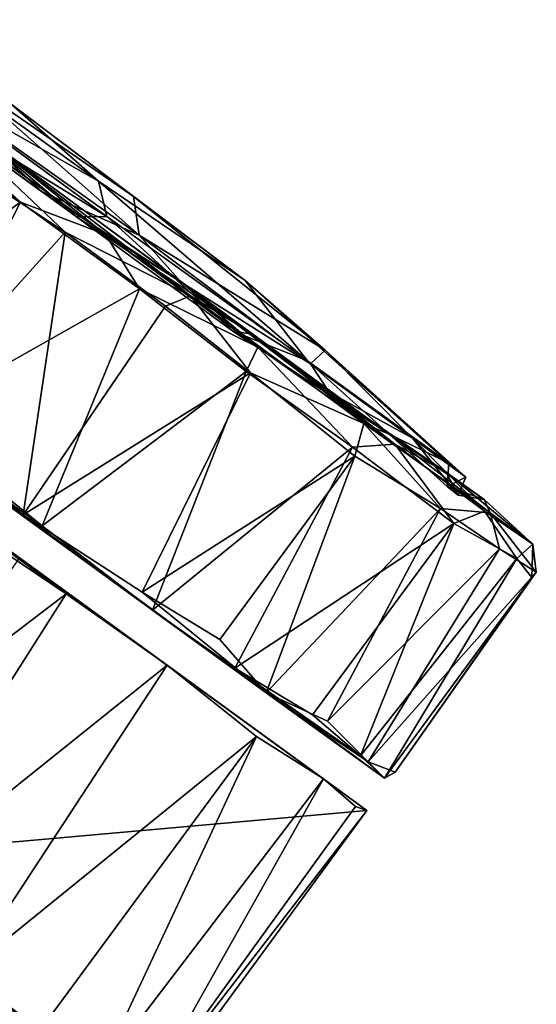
# Model space of a CAD drawing. Header units: millimetres. Extents: x -359 to 363, y -484 to 317.
# Tile 66 of 74: x 339 to 363, y -131 to -85. Entities that reach past the tile are written whole.
import ezdxf

# ---------------------------------------------------------------- set-up
doc = ezdxf.new("R2010")
doc.units = ezdxf.units.MM
doc.layers.add('Layer 01', color=7, linetype='Continuous', true_color=0x000000)

msp = doc.modelspace()

# ---------------------------------------------------------------- linework, layer by layer
at = {"layer": 'Layer 01'}
for points in [[(342.283, -92.372, 15.037), (333.785, -87.555, 6.614), (331.628, -84.699, 18.713)], [(342.283, -92.372, 15.037), (331.628, -84.699, 18.713), (338.145, -88.71, 27.122)], [(309.311, -86.926, 41.514), (311.776, -88.715, 12.867), (350.255, -116.676, 10.609)], [(309.311, -86.926, 41.514), (350.255, -116.676, 10.609), (344.853, -112.75, 55.236)], [(344.853, -112.75, 55.236), (328.312, -100.71, 59.687), (309.311, -86.926, 41.514)], [(338.58, -93.366, 60.057), (332.081, -87.293, 57.897), (332.069, -88.775, 58.971)], [(342.619, -94.898, 58.764), (332.081, -87.293, 57.897), (338.58, -93.366, 60.057)], [(332.081, -87.293, 57.897), (342.619, -94.898, 58.764), (336.516, -90.034, 55.74)], [(335.542, -87.294, 41.498), (334.707, -88.182, 53.838), (344.218, -94.943, 54.115)], [(335.542, -87.294, 41.498), (343.952, -93.096, 37.435), (338.145, -88.71, 27.122)], [(344.218, -94.943, 54.115), (343.952, -93.096, 37.435), (335.542, -87.294, 41.498)], [(339.58, -92.855, 54.589), (332.682, -87.849, 53.271), (336.516, -90.034, 55.74)], [(332.682, -87.849, 53.271), (339.58, -92.855, 54.589), (334.707, -88.182, 53.838)], [(333.785, -87.555, 6.614), (342.69, -94.044, 5.272), (333.264, -88.271, 6.383)], [(342.69, -94.044, 5.272), (333.785, -87.555, 6.614), (342.283, -92.372, 15.037)], [(333.264, -88.271, 6.383), (341.248, -94.072, 5.476), (336.656, -90.155, 3.988)], [(341.248, -94.072, 5.476), (333.264, -88.271, 6.383), (342.69, -94.044, 5.272)], [(344.218, -94.943, 54.115), (334.707, -88.182, 53.838), (339.58, -92.855, 54.589)], [(350.255, -116.676, 10.609), (311.776, -88.715, 12.867), (319.212, -94.103, 4.347)], [(338.58, -93.366, 60.057), (332.069, -88.775, 58.971), (328.312, -100.71, 59.687)], [(349.248, -97.086, 25.131), (342.283, -92.372, 15.037), (338.145, -88.71, 27.122)], [(349.248, -97.086, 25.131), (338.145, -88.71, 27.122), (343.952, -93.096, 37.435)], [(335.147, -89.543, 1.322), (340.714, -94.792, 0.008), (334.978, -91.018, 0.283)], [(346.661, -97.819, 2.21), (335.147, -89.543, 1.322), (336.656, -90.155, 3.988)], [(346.661, -97.819, 2.21), (340.714, -94.792, 0.008), (335.147, -89.543, 1.322)], [(346.211, -97.167, 53.731), (336.516, -90.034, 55.74), (342.619, -94.898, 58.764)], [(336.516, -90.034, 55.74), (346.211, -97.167, 53.731), (339.58, -92.855, 54.589)], [(336.656, -90.155, 3.988), (349.62, -99.638, 6.706), (346.661, -97.819, 2.21)], [(349.62, -99.638, 6.706), (336.656, -90.155, 3.988), (341.248, -94.072, 5.476)], [(334.978, -91.018, 0.283), (340.714, -94.792, 0.008), (332.941, -103.444, -0.053)], [(349.248, -97.086, 25.131), (352.206, -100.903, 10.496), (342.283, -92.372, 15.037)], [(342.69, -94.044, 5.272), (342.283, -92.372, 15.037), (352.206, -100.903, 10.496)], [(339.58, -92.855, 54.589), (346.211, -97.167, 53.731), (344.218, -94.943, 54.115)], [(338.58, -93.366, 60.057), (328.312, -100.71, 59.687), (333.321, -103.665, 60.027)], [(344.24, -97.486, 59.329), (338.58, -93.366, 60.057), (333.321, -103.665, 60.027)], [(342.619, -94.898, 58.764), (338.58, -93.366, 60.057), (344.24, -97.486, 59.329)], [(353.055, -100.406, 37.232), (343.952, -93.096, 37.435), (344.218, -94.943, 54.115)], [(353.055, -100.406, 37.232), (349.248, -97.086, 25.131), (343.952, -93.096, 37.435)], [(352.98, -120.762, 42.206), (322.939, -98.937, 29.993), (316.784, -94.463, 55.898)], [(352.98, -120.762, 42.206), (316.784, -94.463, 55.898), (345.545, -115.364, 53.862)], [(345.545, -115.364, 53.862), (316.784, -94.463, 55.898), (330.105, -104.139, 60.07)], [(319.212, -94.103, 4.347), (328.112, -100.541, 0.382), (350.255, -116.676, 10.609)], [(348.663, -99.504, 8.131), (341.248, -94.072, 5.476), (342.69, -94.044, 5.272)], [(341.248, -94.072, 5.476), (348.663, -99.504, 8.131), (349.62, -99.638, 6.706)], [(342.69, -94.044, 5.272), (352.206, -100.903, 10.496), (348.663, -99.504, 8.131)], [(340.714, -94.792, 0.008), (338.718, -108.217, 1.145), (332.941, -103.444, -0.053)], [(340.714, -94.792, 0.008), (345.465, -98.305, 1.128), (338.718, -108.217, 1.145)], [(346.661, -97.819, 2.21), (345.465, -98.305, 1.128), (340.714, -94.792, 0.008)], [(349.856, -100.258, 56.158), (342.619, -94.898, 58.764), (344.24, -97.486, 59.329)], [(342.619, -94.898, 58.764), (349.856, -100.258, 56.158), (346.211, -97.167, 53.731)], [(344.218, -94.943, 54.115), (346.211, -97.167, 53.731), (352.354, -101.054, 49.313)], [(353.055, -100.406, 37.232), (344.218, -94.943, 54.115), (352.354, -101.054, 49.313)], [(356.365, -104.857, 50.336), (353.237, -102.39, 48.469), (346.211, -97.167, 53.731)], [(356.365, -104.857, 50.336), (346.211, -97.167, 53.731), (349.856, -100.258, 56.158)], [(346.211, -97.167, 53.731), (353.237, -102.39, 48.469), (352.354, -101.054, 49.313)], [(349.248, -97.086, 25.131), (358.918, -105.768, 22.24), (352.206, -100.903, 10.496)], [(358.918, -105.768, 22.24), (349.248, -97.086, 25.131), (353.055, -100.406, 37.232)], [(344.24, -97.486, 59.329), (333.321, -103.665, 60.027), (339.618, -108.737, 58.534)], [(349.295, -101.42, 57.042), (344.24, -97.486, 59.329), (339.618, -108.737, 58.534)], [(349.856, -100.258, 56.158), (344.24, -97.486, 59.329), (349.295, -101.42, 57.042)], [(346.661, -97.819, 2.21), (349.512, -101.47, 3.06), (345.465, -98.305, 1.128)], [(354.89, -103.886, 7.816), (346.661, -97.819, 2.21), (349.62, -99.638, 6.706)], [(346.661, -97.819, 2.21), (354.89, -103.886, 7.816), (349.512, -101.47, 3.06)], [(338.718, -108.217, 1.145), (345.465, -98.305, 1.128), (349.512, -101.47, 3.06)], [(322.939, -98.937, 29.993), (352.98, -120.762, 42.206), (338.538, -110.282, 29.991)], [(348.663, -99.504, 8.131), (356.095, -104.393, 15.216), (349.62, -99.638, 6.706)], [(356.095, -104.393, 15.216), (348.663, -99.504, 8.131), (352.206, -100.903, 10.496)], [(349.62, -99.638, 6.706), (356.095, -104.393, 15.216), (354.89, -103.886, 7.816)], [(338.718, -108.217, 1.145), (328.112, -100.541, 0.382), (332.941, -103.444, -0.053)], [(328.112, -100.541, 0.382), (338.718, -108.217, 1.145), (350.255, -116.676, 10.609)], [(349.856, -100.258, 56.158), (349.295, -101.42, 57.042), (354.356, -105.002, 53.088)], [(356.365, -104.857, 50.336), (349.856, -100.258, 56.158), (354.356, -105.002, 53.088)], [(357.194, -104.573, 42.378), (353.055, -100.406, 37.232), (352.354, -101.054, 49.313)], [(358.918, -105.768, 22.24), (353.055, -100.406, 37.232), (359.726, -106.43, 33.604)], [(353.055, -100.406, 37.232), (357.194, -104.573, 42.378), (359.726, -106.43, 33.604)], [(328.312, -100.71, 59.687), (339.618, -108.737, 58.534), (333.321, -103.665, 60.027)], [(328.312, -100.71, 59.687), (344.853, -112.75, 55.236), (339.618, -108.737, 58.534)], [(352.206, -100.903, 10.496), (358.918, -105.768, 22.24), (356.095, -104.393, 15.216)], [(338.718, -108.217, 1.145), (349.512, -101.47, 3.06), (344.358, -111.898, 4.126)], [(339.618, -108.737, 58.534), (344.853, -112.75, 55.236), (349.295, -101.42, 57.042)], [(344.358, -111.898, 4.126), (349.512, -101.47, 3.06), (354.464, -105.435, 7.15)], [(354.356, -105.002, 53.088), (349.295, -101.42, 57.042), (344.853, -112.75, 55.236)], [(349.512, -101.47, 3.06), (354.89, -103.886, 7.816), (354.464, -105.435, 7.15)], [(352.354, -101.054, 49.313), (353.237, -102.39, 48.469), (357.194, -104.573, 42.378)], [(358.796, -106.189, 39.596), (353.237, -102.39, 48.469), (356.365, -104.857, 50.336)], [(353.237, -102.39, 48.469), (358.796, -106.189, 39.596), (357.194, -104.573, 42.378)], [(330.105, -104.139, 60.07), (335.548, -108.468, 59.425), (340.759, -111.969, 57.421)], [(340.759, -111.969, 57.421), (345.545, -115.364, 53.862), (330.105, -104.139, 60.07)], [(354.89, -103.886, 7.816), (358.521, -107.918, 12.474), (354.464, -105.435, 7.15)], [(360.88, -108.123, 17.922), (354.89, -103.886, 7.816), (356.095, -104.393, 15.216)], [(360.88, -108.123, 17.922), (358.521, -107.918, 12.474), (354.89, -103.886, 7.816)], [(356.095, -104.393, 15.216), (360.602, -107.49, 26.745), (360.88, -108.123, 17.922)], [(360.602, -107.49, 26.745), (356.095, -104.393, 15.216), (358.847, -106.869, 23.811)], [(358.847, -106.869, 23.811), (356.095, -104.393, 15.216), (358.918, -105.768, 22.24)], [(359.726, -106.43, 33.604), (357.194, -104.573, 42.378), (359.372, -107.291, 33.821)], [(357.194, -104.573, 42.378), (358.796, -106.189, 39.596), (359.372, -107.291, 33.821)], [(300.045, -106.162, 11.758), (298.414, -104.977, 45.04), (339.266, -134.657, 47.365)], [(298.414, -104.977, 45.04), (329.89, -127.859, 57.091), (339.266, -134.657, 47.365)], [(344.853, -112.75, 55.236), (348.762, -115.51, 51.582), (354.356, -105.002, 53.088)], [(359.167, -108.631, 46.398), (354.356, -105.002, 53.088), (348.762, -115.51, 51.582)], [(356.365, -104.857, 50.336), (354.356, -105.002, 53.088), (359.167, -108.631, 46.398)], [(360.61, -108.046, 42.783), (356.365, -104.857, 50.336), (359.167, -108.631, 46.398)], [(356.365, -104.857, 50.336), (360.61, -108.046, 42.783), (358.796, -106.189, 39.596)], [(344.358, -111.898, 4.126), (354.464, -105.435, 7.15), (348.051, -114.14, 7.208)], [(354.464, -105.435, 7.15), (350.255, -116.676, 10.609), (348.051, -114.14, 7.208)], [(354.464, -105.435, 7.15), (358.521, -107.918, 12.474), (350.255, -116.676, 10.609)], [(300.045, -106.162, 11.758), (340.078, -135.248, 14.122), (303.96, -109.022, 6.875)], [(300.045, -106.162, 11.758), (339.266, -134.657, 47.365), (340.078, -135.248, 14.122)], [(359.726, -106.43, 33.604), (358.847, -106.869, 23.811), (358.918, -105.768, 22.24)], [(360.61, -108.046, 42.783), (362.91, -109.617, 31.704), (358.796, -106.189, 39.596)], [(360.602, -107.49, 26.745), (358.796, -106.189, 39.596), (362.91, -109.617, 31.704)], [(360.602, -107.49, 26.745), (359.372, -107.291, 33.821), (358.796, -106.189, 39.596)], [(359.372, -107.291, 33.821), (358.847, -106.869, 23.811), (359.726, -106.43, 33.604)], [(359.372, -107.291, 33.821), (360.602, -107.49, 26.745), (358.847, -106.869, 23.811)], [(362.91, -109.617, 31.704), (360.88, -108.123, 17.922), (360.602, -107.49, 26.745)], [(353.162, -118.018, 14.929), (350.255, -116.676, 10.609), (358.521, -107.918, 12.474)], [(358.521, -107.918, 12.474), (361.332, -109.835, 18.44), (353.162, -118.018, 14.929)], [(360.88, -108.123, 17.922), (361.332, -109.835, 18.44), (358.521, -107.918, 12.474)], [(362.155, -110.3, 38.785), (360.61, -108.046, 42.783), (359.167, -108.631, 46.398)], [(360.61, -108.046, 42.783), (362.155, -110.3, 38.785), (362.91, -109.617, 31.704)], [(340.759, -111.969, 57.421), (335.548, -108.468, 59.425), (326.231, -123.063, 59.184)], [(350.255, -116.676, 10.609), (338.718, -108.217, 1.145), (344.358, -111.898, 4.126)], [(360.88, -108.123, 17.922), (362.91, -109.617, 31.704), (363.076, -110.95, 26.36)], [(360.88, -108.123, 17.922), (363.076, -110.95, 26.36), (361.332, -109.835, 18.44)], [(359.167, -108.631, 46.398), (348.762, -115.51, 51.582), (352.444, -117.717, 46.29)], [(354.725, -119.669, 40.325), (359.167, -108.631, 46.398), (352.444, -117.717, 46.29)], [(354.725, -119.669, 40.325), (362.155, -110.3, 38.785), (359.167, -108.631, 46.398)], [(340.078, -135.248, 14.122), (313.485, -115.955, 0.934), (303.96, -109.022, 6.875)], [(355.092, -119.956, 21.058), (353.162, -118.018, 14.929), (361.332, -109.835, 18.44)], [(355.092, -119.956, 21.058), (361.332, -109.835, 18.44), (363.076, -110.95, 26.36)], [(362.91, -109.617, 31.704), (362.155, -110.3, 38.785), (362.86, -111.191, 33.51)], [(362.91, -109.617, 31.704), (362.86, -111.191, 33.51), (363.076, -110.95, 26.36)], [(328.381, -124.636, 30.001), (338.538, -110.282, 29.991), (355.03, -122.273, 30.011)], [(355.03, -122.273, 30.011), (338.538, -110.282, 29.991), (352.98, -120.762, 42.206)], [(355.866, -120.731, 33.831), (362.155, -110.3, 38.785), (354.725, -119.669, 40.325)], [(355.866, -120.731, 33.831), (362.86, -111.191, 33.51), (362.155, -110.3, 38.785)], [(355.092, -119.956, 21.058), (363.076, -110.95, 26.36), (356.377, -120.449, 28.349)], [(362.86, -111.191, 33.51), (355.866, -120.731, 33.831), (356.377, -120.449, 28.349)], [(362.86, -111.191, 33.51), (356.377, -120.449, 28.349), (363.076, -110.95, 26.36)], [(340.759, -111.969, 57.421), (326.231, -123.063, 59.184), (331.374, -126.734, 56.912)], [(345.545, -115.364, 53.862), (340.759, -111.969, 57.421), (331.374, -126.734, 56.912)], [(348.051, -114.14, 7.208), (350.255, -116.676, 10.609), (344.358, -111.898, 4.126)], [(355.866, -120.731, 33.831), (344.853, -112.75, 55.236), (350.255, -116.676, 10.609)], [(355.866, -120.731, 33.831), (348.762, -115.51, 51.582), (344.853, -112.75, 55.236)], [(312.714, -113.26, 58.773), (344.3, -136.206, 36.165), (342.302, -134.751, 43.112)], [(312.714, -113.26, 58.773), (342.302, -134.751, 43.112), (339.504, -132.72, 48.651)], [(312.714, -113.26, 58.773), (328.381, -124.636, 30.001), (344.3, -136.206, 36.165)], [(326.231, -123.063, 59.184), (312.714, -113.26, 58.773), (339.504, -132.72, 48.651)], [(345.545, -115.364, 53.862), (331.374, -126.734, 56.912), (335.994, -129.955, 53.181)], [(349.792, -118.756, 48.658), (345.545, -115.364, 53.862), (335.994, -129.955, 53.181)], [(352.98, -120.762, 42.206), (345.545, -115.364, 53.862), (349.792, -118.756, 48.658)], [(348.762, -115.51, 51.582), (354.725, -119.669, 40.325), (352.444, -117.717, 46.29)], [(348.762, -115.51, 51.582), (355.866, -120.731, 33.831), (354.725, -119.669, 40.325)], [(313.485, -115.955, 0.934), (340.078, -135.248, 14.122), (322.325, -122.368, 0.186)], [(350.255, -116.676, 10.609), (353.162, -118.018, 14.929), (355.092, -119.956, 21.058)], [(355.092, -119.956, 21.058), (355.866, -120.731, 33.831), (350.255, -116.676, 10.609)], [(349.792, -118.756, 48.658), (335.994, -129.955, 53.181), (339.504, -132.72, 48.651)], [(342.302, -134.751, 43.112), (349.792, -118.756, 48.658), (339.504, -132.72, 48.651)], [(342.302, -134.751, 43.112), (352.98, -120.762, 42.206), (349.792, -118.756, 48.658)], [(355.092, -119.956, 21.058), (356.377, -120.449, 28.349), (355.866, -120.731, 33.831)], [(344.3, -136.206, 36.165), (352.98, -120.762, 42.206), (342.302, -134.751, 43.112)], [(344.3, -136.206, 36.165), (354.498, -122.071, 36.047), (352.98, -120.762, 42.206)], [(355.03, -122.273, 30.011), (352.98, -120.762, 42.206), (354.498, -122.071, 36.047)], [(355.03, -122.273, 30.011), (354.498, -122.071, 36.047), (344.3, -136.206, 36.165)], [(322.325, -122.368, 0.186), (340.078, -135.248, 14.122), (333.436, -130.675, 5.593)], [(328.381, -124.636, 30.001), (355.03, -122.273, 30.011), (344.674, -136.413, 30.016)], [(355.03, -122.273, 30.011), (344.3, -136.206, 36.165), (344.674, -136.413, 30.016)], [(339.504, -132.72, 48.651), (331.374, -126.734, 56.912), (326.231, -123.063, 59.184)], [(328.381, -124.636, 30.001), (344.674, -136.413, 30.016), (344.3, -136.206, 36.165)], [(331.374, -126.734, 56.912), (339.504, -132.72, 48.651), (335.994, -129.955, 53.181)], [(329.89, -127.859, 57.091), (334.604, -131.939, 53.227), (339.266, -134.657, 47.365)], [(340.078, -135.248, 14.122), (336.405, -133.208, 8.914), (333.436, -130.675, 5.593)]]:
    msp.add_3dface(points, dxfattribs=at)

doc.saveas('drawing.dxf')
